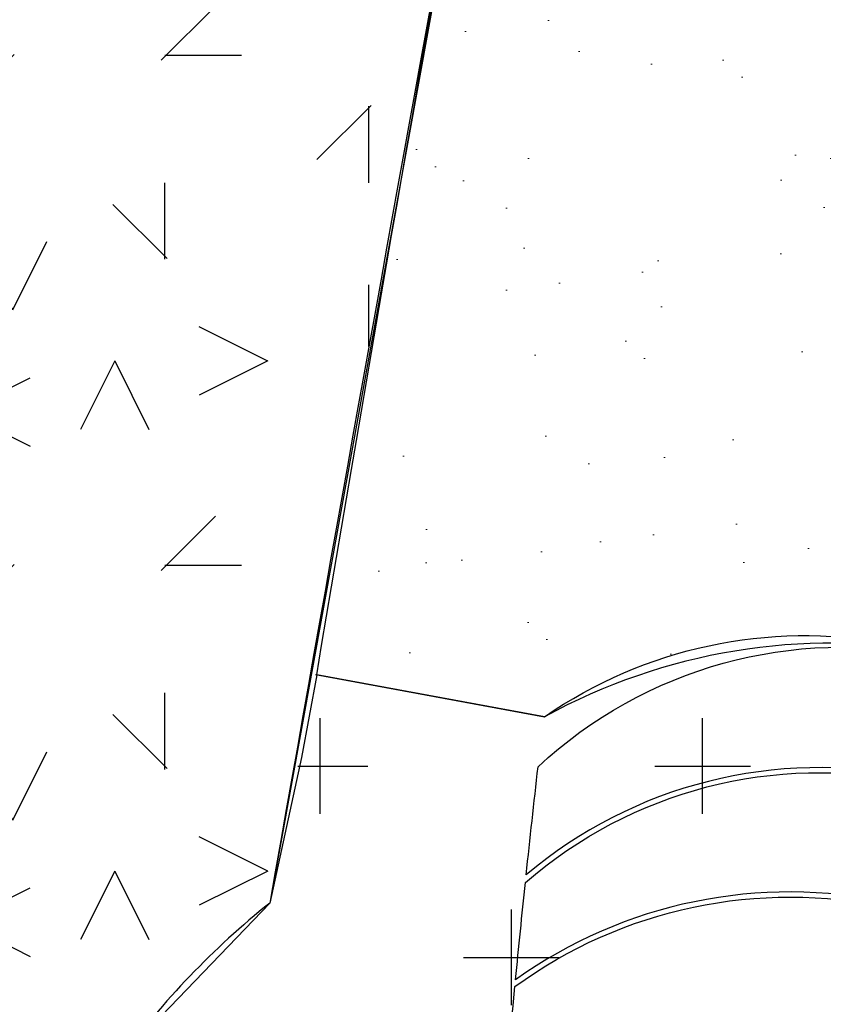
# Model space of a CAD drawing. Header units: feet. Extents: x 1609737 to 1611449, y 574802 to 575794.
# Tile 103 of 256: x 1610403 to 1610419, y 575157 to 575177. Entities that reach past the tile are written whole.
import ezdxf

# ---------------------------------------------------------------- set-up
doc = ezdxf.new("R2010")
doc.units = ezdxf.units.FT
doc.header["$MEASUREMENT"] = 0
doc.layers.add('C-CONC-HATCH', color=7, linetype='Continuous', lineweight=20)
for name, color, linetype in [('C-HTCH', 7, 'Continuous'), ('C-SMOOTH-CONC', 96, 'Continuous'), ('P-ROCK-SCULPTED', 7, 'Continuous'), ('P-SHEET PILE', 122, 'Continuous')]:
    doc.layers.add(name, color=color, linetype=linetype)

msp = doc.modelspace()

# ---------------------------------------------------------------- hatches: boundary and pattern name
at = {"layer": 'C-CONC-HATCH'}
h = msp.add_hatch(dxfattribs=at)
h.set_pattern_fill('AR-SAND', color=256, scale=0.1)
h.set_pattern_definition([(37.50000000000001, (-96.16618656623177, -5.248380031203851), (-0.1259867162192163, 3.853647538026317), [0, -3.04, 0, -3.4, 0, -3.25]), (7.499999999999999, (-96.16618656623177, -5.248380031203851), (3.539553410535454, 5.644292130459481), [0, -1.64, 0, -2.74, 0, -1.05]), (327.5, (-98.62618656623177, -5.248380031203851), (6.228283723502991, 0.01131810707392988), [0, -1, 0, -3.600000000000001, 0, -4.7]), (317.5, (-98.62618656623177, -5.248380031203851), (6.012253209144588, 1.755351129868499), [0, -0.5, 0, -2.36, 0, -2.7])])
h.paths.add_polyline_path([(1610454.036920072, 575158.3575863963), (1610459.41493418, 575187.2321274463), (1610459.890674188, 575189.6457916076), (1610454.335433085, 575190.7795440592), (1610427.103340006, 575195.7279552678), (1610425.462535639, 575196.1541163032), (1610423.988091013, 575196.8303755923), (1610422.621926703, 575197.8387468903), (1610421.507979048, 575199.0361840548), (1610420.424402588, 575199.6590883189), (1610415.710474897, 575200.5514949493), (1610409.542891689, 575166.0611577), (1610409.097764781, 575163.8232239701), (1610413.565974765, 575163.0008475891), (1610416.282697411, 575163.8947749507), (1610417.957233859, 575164.3446851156), (1610419.630597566, 575164.501640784)])
at = {"layer": 'C-HTCH', "linetype": 'Continuous'}
h = msp.add_hatch(dxfattribs=at)
h.set_pattern_fill('QUARTZ 04', color=256, scale=0.5, pattern_type=2)
h.set_pattern_definition([(0, (-115.2740393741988, -60.61790503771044), (10, 10), [1.5, -4, 1.5, -3]), (0, (-111.7740393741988, -59.61790503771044), (10, 10), [1.5, -8.5]), (90, (-111.2740393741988, -56.61790503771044), (-9.999999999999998, 10), [1.5, -2, 1.5, -5]), (90, (-115.2740393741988, -54.61790503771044), (-9.999999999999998, 10), [1.5, -8.5]), (45, (-111.2740393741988, -56.61790503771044), (0, 10.0000002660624), [1.5, -6.985281, 1.5, -4.156854]), (135, (-110.2740393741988, -59.61790503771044), (-10.0000002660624, 0), [1.5, -5.571068, 1.5, -5.571068]), (225, (-111.2740393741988, -51.61790503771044), (-1.110223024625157e-15, -10.0000002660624), [1.5, -12.642136]), (225, (-108.2740393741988, -60.61790503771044), (-1.110223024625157e-15, -10.0000002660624), [1.5, -12.642136]), (26.56505119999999, (-109.2740393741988, -57.61790503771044), (10.000000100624, 4.000644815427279e-09), [1.5, -20.86068]), (63.43494880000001, (-108.2740393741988, -55.61790503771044), (4.000644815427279e-09, 10.000000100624), [1.5, -20.86068]), (116.5650512, (-108.2740393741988, -55.61790503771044), (-4.000648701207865e-09, 10.000000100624), [1.5, -20.86068]), (153.4349488, (-113.2740393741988, -56.61790503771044), (-10.000000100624, 4.000645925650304e-09), [1.5, -20.86068]), (206.5650512, (-113.2740393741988, -56.61790503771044), (-10.000000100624, -4.000643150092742e-09), [1.5, -20.86068]), (243.4349488, (-116.2740393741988, -56.61790503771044), (-4.000642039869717e-09, -10.000000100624), [1.5, -20.86068]), (296.5650512, (-116.2740393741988, -56.61790503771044), (4.000647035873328e-09, -10.000000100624), [1.5, -20.86068]), (333.4349488, (-109.2740393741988, -57.61790503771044), (10.000000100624, -4.000651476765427e-09), [1.5, -20.86068])])
h.paths.add_polyline_path([(1610386.304466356, 575322.9062150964), (1610386.25372329, 575322.9509680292), (1610386.2074276, 575322.9969557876), (1610386.165906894, 575323.0439182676), (1610386.129395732, 575323.0916674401), (1610386.097756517, 575323.1403034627), (1610386.070758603, 575323.1899985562), (1610386.048171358, 575323.2409249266), (1610386.029764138, 575323.2932547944), (1610386.015306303, 575323.3471603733), (1610386.004567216, 575323.4028138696), (1610385.997316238, 575323.4603875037), (1610385.993288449, 575323.5200005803), (1610385.992081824, 575323.5815607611), (1610385.993260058, 575323.6449227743), (1610385.996386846, 575323.7099413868), (1610386.001025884, 575323.776471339), (1610386.006740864, 575323.8443673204), (1610386.013095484, 575323.9134841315), (1610386.019653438, 575323.983676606), (1610386.026071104, 575324.0547816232), (1610386.032375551, 575324.1265652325), (1610386.038686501, 575324.1987754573), (1610386.04512375, 575324.2711608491), (1610386.051806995, 575324.3434693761), (1610386.05885601, 575324.4154492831), (1610386.066390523, 575324.4868488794), (1610386.0745303, 575324.5574163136), (1610386.083357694, 575324.6268994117), (1610386.092805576, 575324.6950443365), (1610386.102769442, 575324.7615967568), (1610386.113144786, 575324.8263025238), (1610386.123827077, 575324.8889071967), (1610386.134711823, 575324.9491565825), (1610386.145694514, 575325.0067964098), (1610386.15667062, 575325.0615723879), (1610386.167555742, 575325.1133022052), (1610386.178345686, 575325.1620912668), (1610386.189056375, 575325.2081169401), (1610386.199703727, 575325.2515566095), (1610386.210303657, 575325.2925876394), (1610386.220872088, 575325.3313874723), (1610386.231424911, 575325.3681333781), (1610386.241978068, 575325.4030028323), (1610386.252544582, 575325.4361723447), (1610386.263126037, 575325.4678154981), (1610386.273721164, 575325.4981051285), (1610386.28432866, 575325.5272139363), (1610386.294947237, 575325.5553147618), (1610386.305575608, 575325.5825803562), (1610386.316212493, 575325.6091834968), (1610386.326856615, 575325.635297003), (1610386.337503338, 575325.6610593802), (1610386.348134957, 575325.6864725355), (1610386.358730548, 575325.7115043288), (1610386.369268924, 575325.736122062), (1610386.379729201, 575325.7602938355), (1610386.390090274, 575325.7839871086), (1610386.400331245, 575325.8071697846), (1610386.410430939, 575325.829809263), (1610386.420395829, 575325.8518685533), (1610386.430342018, 575325.8732914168), (1610386.440412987, 575325.8940166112), (1610386.450752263, 575325.9139830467), (1610386.461503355, 575325.9331296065), (1610386.472809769, 575325.9513951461), (1610386.484815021, 575325.9687185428), (1610386.497662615, 575325.9850386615), (1610386.511457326, 575326.0003284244), (1610386.526148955, 575326.014696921), (1610386.541648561, 575326.0282872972), (1610386.557867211, 575326.0412426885), (1610386.574715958, 575326.0537062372), (1610386.592105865, 575326.0658210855), (1610386.609948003, 575326.0777303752), (1610386.628153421, 575326.0895772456), (1610386.646671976, 575326.1014750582), (1610386.665608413, 575326.1134179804), (1610386.685106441, 575326.1253704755), (1610386.70530959, 575326.1372969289), (1610386.726361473, 575326.1491617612), (1610386.748405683, 575326.1609293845), (1610386.771585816, 575326.172564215), (1610386.796045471, 575326.1840306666), (1610386.82211119, 575326.1952202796), (1610386.850841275, 575326.2057330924), (1610386.883476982, 575326.2150962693), (1610386.921259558, 575326.2228369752), (1610386.965430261, 575326.2284823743), (1610387.017230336, 575326.2315596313), (1610387.077901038, 575326.2315959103), (1610387.148683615, 575326.2281183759), (1610387.230265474, 575326.2208071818), (1610387.321118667, 575326.2099544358), (1610387.419161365, 575326.1960052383), (1610387.522311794, 575326.1794046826), (1610387.628488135, 575326.1605978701), (1610387.735608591, 575326.1400298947), (1610387.841591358, 575326.1181458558), (1610387.944354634, 575326.0953908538), (1610388.042153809, 575326.0721327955), (1610388.134593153, 575326.0484308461), (1610388.221614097, 575326.0242669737), (1610388.303158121, 575325.9996231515), (1610388.379166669, 575325.974481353), (1610388.449581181, 575325.9488235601), (1610388.514343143, 575325.9226317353), (1610388.573393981, 575325.895887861), (1610388.626736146, 575325.8685752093), (1610388.674616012, 575325.8406822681), (1610388.71734092, 575325.8121988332), (1610388.755218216, 575325.7831147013), (1610388.788555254, 575325.7534196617), (1610388.817659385, 575325.7231035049), (1610388.842837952, 575325.6921560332), (1610388.864398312, 575325.6605670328), (1610388.882654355, 575325.6282894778), (1610388.897946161, 575325.5951290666), (1610388.910620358, 575325.5608546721), (1610388.92102357, 575325.5252351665), (1610388.929502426, 575325.4880394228), (1610388.936403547, 575325.4490363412), (1610388.942073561, 575325.4079947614), (1610388.946859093, 575325.3646835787), (1610388.951023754, 575325.3189921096), (1610388.954499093, 575325.2712913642), (1610388.957133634, 575325.2220729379), (1610388.958775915, 575325.1718282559), (1610388.959274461, 575325.1210488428), (1610388.958477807, 575325.0702262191), (1610388.956234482, 575325.0198518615), (1610388.952393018, 575324.9704172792), (1610388.946859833, 575324.9222946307), (1610388.939772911, 575324.8753787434), (1610388.931328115, 575324.8294450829), (1610388.921721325, 575324.7842691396), (1610388.911148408, 575324.7396263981), (1610388.899805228, 575324.6952923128), (1610388.887887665, 575324.6510424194), (1610388.875591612, 575324.6066522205), (1610388.863090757, 575324.5619792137), (1610388.850470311, 575324.5172096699), (1610388.837793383, 575324.4726123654), (1610388.825123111, 575324.428455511), (1610388.81252256, 575324.3850077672), (1610388.800054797, 575324.342537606), (1610388.787782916, 575324.3013133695), (1610388.775770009, 575324.2616035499), (1610388.764071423, 575324.2235956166), (1610388.757525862, 575324.2025964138), (1610388.724328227, 575324.0965246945), (1610388.705484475, 575324.0345131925), (1610388.688572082, 575323.9748785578), (1610388.672708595, 575323.9137962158), (1610388.651077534, 575323.8268096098), (1610388.642313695, 575323.7919821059), (1610388.633009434, 575323.755839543), (1610388.6229988, 575323.7181573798), (1610388.612169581, 575323.6787998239), (1610388.600624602, 575323.6379857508), (1610388.588520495, 575323.596022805), (1610388.576013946, 575323.553218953), (1610388.56326143, 575323.5098813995), (1610388.550419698, 575323.4663182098), (1610388.530065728, 575323.3970376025), (1610388.507452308, 575323.3183703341), (1610388.485426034, 575323.2399218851), (1610388.464238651, 575323.1631201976), (1610388.448610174, 575323.1056069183), (1610388.443799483, 575323.087957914), (1610388.439999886, 575323.0744287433), (1610388.436864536, 575323.0641386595), (1610388.434046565, 575323.0562068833), (1610388.431199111, 575323.0497526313), (1610388.427975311, 575323.0438951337), (1610388.424028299, 575323.0377536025), (1610388.419011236, 575323.0304473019), (1610388.412623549, 575323.0212536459), (1610388.404750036, 575323.0100832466), (1610388.395321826, 575322.9970049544), (1610388.384270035, 575322.9820876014), (1610388.371525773, 575322.965400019), (1610388.357020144, 575322.9470110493), (1610388.34068428, 575322.9269895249), (1610388.322449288, 575322.9054043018), (1610388.302246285, 575322.8823897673), (1610388.280006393, 575322.8583425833), (1610388.255660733, 575322.8337249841), (1610388.229140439, 575322.8089992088), (1610388.200376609, 575322.7846274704), (1610388.169300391, 575322.7610720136), (1610388.135842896, 575322.7387950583), (1610388.099935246, 575322.7182588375), (1610388.061523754, 575322.6997959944), (1610388.020615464, 575322.6832208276), (1610387.977232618, 575322.668218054), (1610387.931397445, 575322.6544723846), (1610387.883132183, 575322.6416685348), (1610387.832459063, 575322.6294912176), (1610387.779400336, 575322.6176251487), (1610387.723978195, 575322.605755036), (1610387.666225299, 575322.593716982), (1610387.606215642, 575322.5819525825), (1610387.544033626, 575322.571054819), (1610387.479763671, 575322.5616166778), (1610387.413490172, 575322.554231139), (1610387.345297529, 575322.5494911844), (1610387.275270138, 575322.5479897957), (1610387.203492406, 575322.5503199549), (1610387.130121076, 575322.5569418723), (1610387.055602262, 575322.5677846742), (1610386.980454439, 575322.5826447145), (1610386.905196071, 575322.6013183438), (1610386.830345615, 575322.6236019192), (1610386.756421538, 575322.6492917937), (1610386.683942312, 575322.6781843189), (1610386.613426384, 575322.7100758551), (1610386.545360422, 575322.7447533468), (1610386.480103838, 575322.7819661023), (1610386.417984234, 575322.8214540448), (1610386.359329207, 575322.862957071)], flags=16)
edge = h.paths.add_edge_path()
edge.add_line((1610455.889592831, 575197.2118026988), (1610458.471530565, 575189.909671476))
edge.add_line((1610458.471530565, 575189.909671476), (1610459.890674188, 575189.6457916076))
edge.add_line((1610459.890674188, 575189.6457916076), (1610454.047665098, 575158.2304860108))
edge.add_line((1610454.047665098, 575158.2304860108), (1610452.619550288, 575158.4869969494))
edge.add_line((1610452.619550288, 575158.4869969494), (1610447.455962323, 575152.4854002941))
edge.add_line((1610447.455962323, 575152.4854002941), (1610447.913800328, 575150.0751050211))
edge.add_line((1610447.913800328, 575150.0751050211), (1610449.019971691, 575131.9092469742))
edge.add_line((1610449.019971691, 575131.9092469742), (1610454.919449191, 575125.5355791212))
edge.add_line((1610454.919449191, 575125.5355791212), (1610456.637209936, 575117.7229091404))
edge.add_line((1610456.637209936, 575117.7229091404), (1610455.074155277, 575112.2341705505))
edge.add_line((1610455.074155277, 575112.2341705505), (1610456.733201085, 575107.0930749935))
edge.add_line((1610456.733201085, 575107.0930749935), (1610457.592042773, 575104.0059046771))
edge.add_arc((1610450.26687575, 575130.7867554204), 27.76458244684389, 285.297522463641, 302.2811267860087)
edge.add_arc((1610460.844486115, 575114.0424213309), 7.959063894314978, 302.2811267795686, 320.9584175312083)
edge.add_arc((1610460.132572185, 575114.6197738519), 8.875664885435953, 320.9584175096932, 332.0058795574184)
edge.add_line((1610467.969746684, 575110.4537057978), (1610468.827942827, 575112.0681376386))
edge.add_line((1610468.827942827, 575112.0681376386), (1610470.678386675, 575112.0331643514))
edge.add_line((1610470.678386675, 575112.0331643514), (1610470.748024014, 575112.5063106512))
edge.add_line((1610470.748024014, 575112.5063106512), (1610472.099227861, 575117.2511253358))
edge.add_line((1610472.099227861, 575117.2511253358), (1610468.18801939, 575135.0930270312))
edge.add_line((1610468.18801939, 575135.0930270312), (1610467.986689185, 575149.2453647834))
edge.add_line((1610467.986689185, 575149.2453647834), (1610468.387035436, 575153.2954855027))
edge.add_line((1610468.387035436, 575153.2954855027), (1610474.864001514, 575188.1193006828))
edge.add_line((1610474.864001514, 575188.1193006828), (1610475.069241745, 575198.7513657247))
edge.add_line((1610475.069241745, 575198.7513657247), (1610479.641682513, 575208.5618815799))
edge.add_line((1610479.641682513, 575208.5618815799), (1610491.413447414, 575223.8108378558))
edge.add_line((1610491.413447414, 575223.8108378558), (1610494.103475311, 575232.1071642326))
edge.add_line((1610494.103475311, 575232.1071642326), (1610494.422163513, 575232.9187158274))
edge.add_line((1610494.422163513, 575232.9187158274), (1610495.171196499, 575234.2021509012))
edge.add_line((1610495.171196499, 575234.2021509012), (1610494.529168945, 575238.8011276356))
edge.add_line((1610494.529168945, 575238.8011276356), (1610493.352114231, 575243.8279171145))
edge.add_line((1610493.352114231, 575243.8279171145), (1610493.138103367, 575247.250412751))
edge.add_line((1610493.138103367, 575247.250412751), (1610494.529168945, 575252.2772022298))
edge.add_line((1610494.529168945, 575252.2772022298), (1610494.850180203, 575258.5874267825))
edge.add_line((1610494.850180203, 575258.5874267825), (1610493.443212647, 575265.0779868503))
edge.add_arc((1610466.766337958, 575254.0523440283), 28.86555807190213, 22.45547383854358, 36.76344325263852)
edge.add_arc((1610432.276601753, 575228.2850295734), 71.91781001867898, 36.76344325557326, 53.41130600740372)
edge.add_arc((1610343.068013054, 575108.1160306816), 221.5799648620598, 53.41130600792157, 59.96925297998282)
edge.add_arc((1610399.323057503, 575205.4319838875), 109.1743387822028, 59.96925297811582, 72.00328223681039)
edge.add_arc((1610341.366200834, 575027.0243455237), 296.7597397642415, 72.00328223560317, 75.85659361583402)
edge.add_arc((1610179.798617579, 574385.8530536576), 957.9743111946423, 75.8565936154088, 76.70097951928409)
edge.add_line((1610400.164417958, 575318.1371814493), (1610394.888855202, 575319.3841764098))
edge.add_line((1610394.888855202, 575319.3841764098), (1610390.959597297, 575319.9976314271))
edge.add_line((1610390.959597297, 575319.9976314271), (1610390.971767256, 575320.1310280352))
edge.add_line((1610390.971767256, 575320.1310280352), (1610390.919294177, 575320.1078648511))
edge.add_line((1610390.919294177, 575320.1078648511), (1610390.762525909, 575320.0710455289))
edge.add_line((1610390.762525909, 575320.0710455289), (1610390.597397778, 575320.0528745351))
edge.add_line((1610390.597397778, 575320.0528745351), (1610390.425563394, 575320.0452885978))
edge.add_line((1610390.425563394, 575320.0452885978), (1610390.251207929, 575320.0463460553))
edge.add_line((1610390.251207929, 575320.0463460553), (1610390.079149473, 575320.055635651))
edge.add_line((1610390.079149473, 575320.055635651), (1610389.914206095, 575320.0727461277))
edge.add_line((1610389.914206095, 575320.0727461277), (1610389.759899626, 575320.097032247))
edge.add_line((1610389.759899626, 575320.097032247), (1610389.475248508, 575320.1605727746))
edge.add_line((1610389.475248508, 575320.1605727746), (1610389.203609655, 575320.2328295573))
edge.add_line((1610389.203609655, 575320.2328295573), (1610389.07012577, 575320.2729532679))
edge.add_line((1610389.07012577, 575320.2729532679), (1610388.940329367, 575320.3199100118))
edge.add_line((1610388.940329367, 575320.3199100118), (1610388.816016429, 575320.3770417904))
edge.add_line((1610388.816016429, 575320.3770417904), (1610388.776584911, 575320.402920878))
edge.add_line((1610388.776584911, 575320.402920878), (1610388.698944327, 575320.4468763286))
edge.add_line((1610388.698944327, 575320.4468763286), (1610388.590715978, 575320.52868426))
edge.add_line((1610388.590715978, 575320.52868426), (1610388.492895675, 575320.6209219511))
edge.add_line((1610388.492895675, 575320.6209219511), (1610388.407047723, 575320.7220457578))
edge.add_line((1610388.407047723, 575320.7220457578), (1610388.33445498, 575320.830953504))
edge.add_line((1610388.33445498, 575320.830953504), (1610388.275274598, 575320.9483088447))
edge.add_line((1610388.275274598, 575320.9483088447), (1610388.229382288, 575321.0752169))
edge.add_line((1610388.229382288, 575321.0752169), (1610388.196653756, 575321.2127827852))
edge.add_line((1610388.196653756, 575321.2127827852), (1610388.190417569, 575321.3902988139))
edge.add_line((1610388.190417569, 575321.3902988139), (1610388.21737454, 575321.5366642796))
edge.add_line((1610388.21737454, 575321.5366642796), (1610388.277813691, 575321.7498060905))
edge.add_line((1610388.277813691, 575321.7498060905), (1610388.381809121, 575322.0510027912))
edge.add_line((1610388.381809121, 575322.0510027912), (1610388.53943493, 575322.4615329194))
edge.add_line((1610388.53943493, 575322.4615329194), (1610388.744331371, 575323.0388814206))
edge.add_line((1610388.744331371, 575323.0388814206), (1610389.005097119, 575323.6261060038))
edge.add_line((1610389.005097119, 575323.6261060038), (1610389.276429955, 575323.7854864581))
edge.add_line((1610389.276429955, 575323.7854864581), (1610389.631383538, 575323.8245994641))
edge.add_line((1610389.631383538, 575323.8245994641), (1610390.095053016, 575323.7599522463))
edge.add_line((1610390.095053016, 575323.7599522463), (1610390.573767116, 575323.6434097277))
edge.add_line((1610390.573767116, 575323.6434097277), (1610391.014142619, 575323.487778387))
edge.add_line((1610391.014142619, 575323.487778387), (1610391.267845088, 575323.3763780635))
edge.add_line((1610391.267845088, 575323.3763780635), (1610391.328599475, 575324.04231529))
edge.add_line((1610391.328599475, 575324.04231529), (1610391.302115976, 575324.0331566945))
edge.add_line((1610391.302115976, 575324.0331566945), (1610391.256280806, 575324.0194110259))
edge.add_line((1610391.256280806, 575324.0194110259), (1610391.208015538, 575324.0066071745))
edge.add_line((1610391.208015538, 575324.0066071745), (1610391.157342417, 575323.9944298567))
edge.add_line((1610391.157342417, 575323.9944298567), (1610391.104283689, 575323.9825637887))
edge.add_line((1610391.104283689, 575323.9825637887), (1610391.048861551, 575323.9706936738))
edge.add_line((1610391.048861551, 575323.9706936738), (1610390.99110865, 575323.9586556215))
edge.add_line((1610390.99110865, 575323.9586556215), (1610390.931098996, 575323.9468912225))
edge.add_line((1610390.931098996, 575323.9468912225), (1610390.868916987, 575323.9359934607))
edge.add_line((1610390.868916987, 575323.9359934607), (1610390.804647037, 575323.9265553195))
edge.add_line((1610390.804647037, 575323.9265553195), (1610390.738373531, 575323.9191697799))
edge.add_line((1610390.738373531, 575323.9191697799), (1610390.670180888, 575323.9144298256))
edge.add_line((1610390.670180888, 575323.9144298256), (1610390.600153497, 575323.9129284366))
edge.add_line((1610390.600153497, 575323.9129284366), (1610390.528375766, 575323.915258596))
edge.add_line((1610390.528375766, 575323.915258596), (1610390.455004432, 575323.9218805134))
edge.add_line((1610390.455004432, 575323.9218805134), (1610390.380485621, 575323.9327233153))
edge.add_line((1610390.380485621, 575323.9327233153), (1610390.305337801, 575323.9475833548))
edge.add_line((1610390.305337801, 575323.9475833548), (1610390.230079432, 575323.9662569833))
edge.add_line((1610390.230079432, 575323.9662569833), (1610390.15522897, 575323.9885405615))
edge.add_line((1610390.15522897, 575323.9885405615), (1610390.081304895, 575324.0142304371))
edge.add_line((1610390.081304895, 575324.0142304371), (1610390.008825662, 575324.0431229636))
edge.add_line((1610390.008825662, 575324.0431229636), (1610389.938309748, 575324.0750144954))
edge.add_line((1610389.938309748, 575324.0750144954), (1610389.870243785, 575324.1096919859))
edge.add_line((1610389.870243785, 575324.1096919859), (1610389.804987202, 575324.1469047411))
edge.add_line((1610389.804987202, 575324.1469047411), (1610389.742867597, 575324.1863926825))
edge.add_line((1610389.742867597, 575324.1863926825), (1610389.684212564, 575324.2278957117))
edge.add_line((1610389.684212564, 575324.2278957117), (1610389.629349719, 575324.2711537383))
edge.add_line((1610389.629349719, 575324.2711537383), (1610389.578606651, 575324.3159066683))
edge.add_line((1610389.578606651, 575324.3159066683), (1610389.532310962, 575324.3618944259))
edge.add_line((1610389.532310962, 575324.3618944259), (1610389.490790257, 575324.4088569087))
edge.add_line((1610389.490790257, 575324.4088569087), (1610389.454279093, 575324.4566060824))
edge.add_line((1610389.454279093, 575324.4566060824), (1610389.422639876, 575324.5052421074))
edge.add_line((1610389.422639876, 575324.5052421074), (1610389.395641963, 575324.554937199))
edge.add_line((1610389.395641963, 575324.554937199), (1610389.373054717, 575324.6058635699))
edge.add_line((1610389.373054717, 575324.6058635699), (1610389.354647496, 575324.6581934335))
edge.add_line((1610389.354647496, 575324.6581934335), (1610389.340189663, 575324.7120990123))
edge.add_line((1610389.340189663, 575324.7120990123), (1610389.329450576, 575324.7677525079))
edge.add_line((1610389.329450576, 575324.7677525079), (1610389.322199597, 575324.8253261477))
edge.add_line((1610389.322199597, 575324.8253261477), (1610389.318171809, 575324.8849392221))
edge.add_line((1610389.318171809, 575324.8849392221), (1610389.316965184, 575324.9464993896))
edge.add_line((1610389.316965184, 575324.9464993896), (1610389.318143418, 575325.0098614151))
edge.add_line((1610389.318143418, 575325.0098614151), (1610389.321270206, 575325.0748800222))
edge.add_line((1610389.321270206, 575325.0748800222), (1610389.325909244, 575325.1414099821))
edge.add_line((1610389.325909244, 575325.1414099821), (1610389.331624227, 575325.2093060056))
edge.add_line((1610389.331624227, 575325.2093060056), (1610389.337978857, 575325.2784228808))
edge.add_line((1610389.337978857, 575325.2784228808), (1610389.34453681, 575325.348615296))
edge.add_line((1610389.34453681, 575325.348615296), (1610389.350954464, 575325.4197202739))
edge.add_line((1610389.350954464, 575325.4197202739), (1610389.357258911, 575325.4915038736))
edge.add_line((1610389.357258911, 575325.4915038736), (1610389.363569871, 575325.5637140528))
edge.add_line((1610389.363569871, 575325.5637140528), (1610389.370007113, 575325.6360995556))
edge.add_line((1610389.370007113, 575325.6360995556), (1610389.376690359, 575325.7084080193))
edge.add_line((1610389.376690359, 575325.7084080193), (1610389.383739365, 575325.7803879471))
edge.add_line((1610389.383739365, 575325.7803879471), (1610389.391273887, 575325.851787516))
edge.add_line((1610389.391273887, 575325.851787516), (1610389.399413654, 575325.9223549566))
edge.add_line((1610389.399413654, 575325.9223549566), (1610389.408241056, 575325.9918380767))
edge.add_line((1610389.408241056, 575325.9918380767), (1610389.417688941, 575326.0599829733))
edge.add_line((1610389.417688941, 575326.0599829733), (1610389.427652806, 575326.1265354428))
edge.add_line((1610389.427652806, 575326.1265354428), (1610389.438028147, 575326.1912411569))
edge.add_line((1610389.438028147, 575326.1912411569), (1610389.448710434, 575326.2538458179))
edge.add_line((1610389.448710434, 575326.2538458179), (1610389.459595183, 575326.3140952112))
edge.add_line((1610389.459595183, 575326.3140952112), (1610389.470577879, 575326.3717350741))
edge.add_line((1610389.470577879, 575326.3717350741), (1610389.481553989, 575326.4265110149))
edge.add_line((1610389.481553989, 575326.4265110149), (1610389.492439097, 575326.4782408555))
edge.add_line((1610389.492439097, 575326.4782408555), (1610389.503229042, 575326.5270298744))
edge.add_line((1610389.503229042, 575326.5270298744), (1610389.513939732, 575326.5730555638))
edge.add_line((1610389.513939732, 575326.5730555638), (1610389.524587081, 575326.6164952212))
edge.add_line((1610389.524587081, 575326.6164952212), (1610389.535187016, 575326.6575262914))
edge.add_line((1610389.535187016, 575326.6575262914), (1610389.545755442, 575326.6963261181))
edge.add_line((1610389.545755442, 575326.6963261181), (1610389.556308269, 575326.7330720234))
edge.add_line((1610389.556308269, 575326.7330720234), (1610389.56686142, 575326.7679414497))
edge.add_line((1610389.56686142, 575326.7679414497), (1610389.577427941, 575326.8011109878))
edge.add_line((1610389.577427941, 575326.8011109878), (1610389.588009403, 575326.8327541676))
edge.add_line((1610389.588009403, 575326.8327541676), (1610389.598604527, 575326.8630437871))
edge.add_line((1610389.598604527, 575326.8630437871), (1610389.609212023, 575326.892152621))
edge.add_line((1610389.609212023, 575326.892152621), (1610389.619830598, 575326.9202533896))
edge.add_line((1610389.619830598, 575326.9202533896), (1610389.630458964, 575326.9475189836))
edge.add_line((1610389.630458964, 575326.9475189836), (1610389.641095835, 575326.9741221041))
edge.add_line((1610389.641095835, 575326.9741221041), (1610389.651739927, 575327.0002355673))
edge.add_line((1610389.651739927, 575327.0002355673), (1610389.662386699, 575327.0259980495))
edge.add_line((1610389.662386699, 575327.0259980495), (1610389.673018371, 575327.0514112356))
edge.add_line((1610389.673018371, 575327.0514112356), (1610389.683613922, 575327.0764429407))
edge.add_line((1610389.683613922, 575327.0764429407), (1610389.694152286, 575327.1010607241))
edge.add_line((1610389.694152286, 575327.1010607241), (1610389.704612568, 575327.1252325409))
edge.add_line((1610389.704612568, 575327.1252325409), (1610389.71497371, 575327.1489258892))
edge.add_line((1610389.71497371, 575327.1489258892), (1610389.725214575, 575327.1721083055))
edge.add_line((1610389.725214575, 575327.1721083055), (1610389.735314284, 575327.194747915))
edge.add_line((1610389.735314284, 575327.194747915), (1610389.745279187, 575327.2168072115))
edge.add_line((1610389.745279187, 575327.2168072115), (1610389.755225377, 575327.2382300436))
edge.add_line((1610389.755225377, 575327.2382300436), (1610389.765296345, 575327.2589552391))
edge.add_line((1610389.765296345, 575327.2589552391), (1610389.775635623, 575327.2789216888))
edge.add_line((1610389.775635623, 575327.2789216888), (1610389.786386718, 575327.2980682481))
edge.add_line((1610389.786386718, 575327.2980682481), (1610389.797693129, 575327.3163337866))
edge.add_line((1610389.797693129, 575327.3163337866), (1610389.809698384, 575327.333657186))
edge.add_line((1610389.809698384, 575327.333657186), (1610389.822545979, 575327.3499773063))
edge.add_line((1610389.822545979, 575327.3499773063), (1610389.836340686, 575327.3652670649))
edge.add_line((1610389.836340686, 575327.3652670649), (1610389.851032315, 575327.379635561))
edge.add_line((1610389.851032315, 575327.379635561), (1610389.866531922, 575327.3932259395))
edge.add_line((1610389.866531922, 575327.3932259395), (1610389.882750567, 575327.4061813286))
edge.add_line((1610389.882750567, 575327.4061813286), (1610389.89959932, 575327.4186448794))
edge.add_line((1610389.89959932, 575327.4186448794), (1610389.91698923, 575327.4307597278))
edge.add_line((1610389.91698923, 575327.4307597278), (1610389.934831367, 575327.4426690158))
edge.add_line((1610389.934831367, 575327.4426690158), (1610389.953036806, 575327.4545158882))
edge.add_line((1610389.953036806, 575327.4545158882), (1610389.971555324, 575327.4664136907))
edge.add_line((1610389.971555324, 575327.4664136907), (1610389.990491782, 575327.4783566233))
edge.add_line((1610389.990491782, 575327.4783566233), (1610390.009989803, 575327.4903091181))
edge.add_line((1610390.009989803, 575327.4903091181), (1610390.030192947, 575327.5022355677))
edge.add_line((1610390.030192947, 575327.5022355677), (1610390.051244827, 575327.5141003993))
edge.add_line((1610390.051244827, 575327.5141003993), (1610390.073289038, 575327.5258680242))
edge.add_line((1610390.073289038, 575327.5258680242), (1610390.096469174, 575327.5375028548))
edge.add_line((1610390.096469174, 575327.5375028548), (1610390.120928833, 575327.5489693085))
edge.add_line((1610390.120928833, 575327.5489693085), (1610390.14699455, 575327.5601589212))
edge.add_line((1610390.14699455, 575327.5601589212), (1610390.175724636, 575327.5706717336))
edge.add_line((1610390.175724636, 575327.5706717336), (1610390.208360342, 575327.5800349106))
edge.add_line((1610390.208360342, 575327.5800349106), (1610390.246142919, 575327.5877756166))
edge.add_line((1610390.246142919, 575327.5877756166), (1610390.290313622, 575327.5934210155))
edge.add_line((1610390.290313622, 575327.5934210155), (1610390.342113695, 575327.5964982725))
edge.add_line((1610390.342113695, 575327.5964982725), (1610390.402784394, 575327.5965345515))
edge.add_line((1610390.402784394, 575327.5965345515), (1610390.473566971, 575327.5930570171))
edge.add_line((1610390.473566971, 575327.5930570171), (1610390.555148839, 575327.5857458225))
edge.add_line((1610390.555148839, 575327.5857458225), (1610390.646002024, 575327.5748930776))
edge.add_line((1610390.646002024, 575327.5748930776), (1610390.744044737, 575327.5609438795))
edge.add_line((1610390.744044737, 575327.5609438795), (1610390.827376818, 575327.5475327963))
edge.add_line((1610390.827376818, 575327.5475327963), (1610388.900636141, 575336.3049762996))
edge.add_line((1610388.900636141, 575336.3049762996), (1610396.491635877, 575349.3121558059))
edge.add_line((1610396.491635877, 575349.3121558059), (1610383.90362462, 575357.4694821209))
edge.add_line((1610383.90362462, 575357.4694821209), (1610378.346970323, 575348.8947084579))
edge.add_line((1610378.346970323, 575348.8947084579), (1610373.12957932, 575338.1790032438))
edge.add_line((1610373.12957932, 575338.1790032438), (1610376.261790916, 575323.9424396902))
edge.add_line((1610376.261790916, 575323.9424396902), (1610374.66142872, 575306.0103434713))
edge.add_line((1610374.66142872, 575306.0103434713), (1610391.558134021, 575303.8837720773))
edge.add_arc((1610382.08011489, 575220.1734882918), 84.24514501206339, 69.44972280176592, 83.54024884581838, ccw=False)
edge.add_arc((1610372.472036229, 575150.2602968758), 153.8693318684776, 68.96572429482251, 75.24801654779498, ccw=False)
edge.add_arc((1610328.419688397, 575056.0817260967), 257.6877576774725, 61.647025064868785, 67.33931679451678, ccw=False)
edge.add_arc((1610368.588530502, 575125.1523866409), 177.8448989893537, 55.211290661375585, 62.4680421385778, ccw=False)
edge.add_line((1610470.058247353, 575271.209583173), (1610476.701438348, 575266.340057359))
edge.add_line((1610476.701438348, 575266.340057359), (1610480.071780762, 575263.5724030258))
edge.add_arc((1610428.684053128, 575253.0505427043), 52.45386635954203, -15.67036280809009, 11.571618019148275, ccw=False)
edge.add_line((1610479.188292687, 575238.8826253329), (1610480.378687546, 575238.5012330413))
edge.add_line((1610480.378687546, 575238.5012330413), (1610477.948154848, 575230.9150974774))
edge.add_line((1610477.948154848, 575230.9150974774), (1610472.734223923, 575227.9646966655))
edge.add_line((1610472.734223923, 575227.9646966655), (1610470.883129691, 575225.285045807))
edge.add_line((1610470.883129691, 575225.285045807), (1610465.308414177, 575216.6025291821))
edge.add_line((1610465.308414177, 575216.6025291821), (1610458.685209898, 575202.3580510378))
edge.add_line((1610458.685209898, 575202.3580510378), (1610455.889592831, 575197.2118026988))
h = msp.add_hatch(dxfattribs=at)
h.set_pattern_fill('QUARTZ 04', color=256, scale=0.5, pattern_type=2)
h.set_pattern_definition([(0, (-173.8864145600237, -64.03972085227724), (10, 10), [1.5, -4, 1.5, -3]), (0, (-170.3864145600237, -63.03972085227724), (10, 10), [1.5, -8.5]), (90, (-169.8864145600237, -60.03972085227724), (-9.999999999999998, 10), [1.5, -2, 1.5, -5]), (90, (-173.8864145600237, -58.03972085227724), (-9.999999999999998, 10), [1.5, -8.5]), (45, (-169.8864145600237, -60.03972085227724), (0, 10.0000002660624), [1.5, -6.985281, 1.5, -4.156854]), (135, (-168.8864145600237, -63.03972085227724), (-10.0000002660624, 0), [1.5, -5.571068, 1.5, -5.571068]), (225, (-169.8864145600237, -55.03972085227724), (-1.110223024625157e-15, -10.0000002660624), [1.5, -12.642136]), (225, (-166.8864145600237, -64.03972085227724), (-1.110223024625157e-15, -10.0000002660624), [1.5, -12.642136]), (26.56505119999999, (-167.8864145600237, -61.03972085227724), (10.000000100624, 4.000644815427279e-09), [1.5, -20.86068]), (63.43494880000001, (-166.8864145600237, -59.03972085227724), (4.000644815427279e-09, 10.000000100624), [1.5, -20.86068]), (116.5650512, (-166.8864145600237, -59.03972085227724), (-4.000648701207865e-09, 10.000000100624), [1.5, -20.86068]), (153.4349488, (-171.8864145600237, -60.03972085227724), (-10.000000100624, 4.000645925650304e-09), [1.5, -20.86068]), (206.5650512, (-171.8864145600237, -60.03972085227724), (-10.000000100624, -4.000643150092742e-09), [1.5, -20.86068]), (243.4349488, (-174.8864145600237, -60.03972085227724), (-4.000642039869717e-09, -10.000000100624), [1.5, -20.86068]), (296.5650512, (-174.8864145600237, -60.03972085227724), (4.000647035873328e-09, -10.000000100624), [1.5, -20.86068]), (333.4349488, (-167.8864145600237, -61.03972085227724), (10.000000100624, -4.000651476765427e-09), [1.5, -20.86068])])
edge = h.paths.add_edge_path()
edge.add_line((1610400.387107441, 575154.3272282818), (1610401.439188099, 575162.1562259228))
edge.add_arc((1610486.332081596, 575168.5726363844), 85.13503209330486, 165.8619161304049, 184.3223355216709, ccw=False)
edge.add_arc((1610781.123991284, 575024.9347622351), 411.6185660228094, 153.2427507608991, 156.4543950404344, ccw=False)
edge.add_line((1610413.580722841, 575210.2501412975), (1610416.605064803, 575221.9620732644))
edge.add_line((1610416.605064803, 575221.9620732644), (1610425.031720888, 575236.0777062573))
edge.add_line((1610425.031720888, 575236.0777062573), (1610426.603408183, 575241.6368345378))
edge.add_line((1610426.603408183, 575241.6368345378), (1610429.04324433, 575243.0046998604))
edge.add_line((1610429.04324433, 575243.0046998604), (1610434.561180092, 575247.7611053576))
edge.add_line((1610434.561180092, 575247.7611053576), (1610435.732462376, 575252.3464965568))
edge.add_line((1610435.732462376, 575252.3464965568), (1610429.290409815, 575260.6392348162))
edge.add_line((1610429.290409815, 575260.6392348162), (1610411.818733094, 575271.6637198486))
edge.add_line((1610411.818733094, 575271.6637198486), (1610401.472406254, 575277.419843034))
edge.add_line((1610401.472406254, 575277.419843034), (1610377.335613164, 575284.9593151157))
edge.add_line((1610377.335613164, 575284.9593151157), (1610377.496301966, 575287.5098030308))
edge.add_arc((1610358.4466123, 575164.6187645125), 124.3587472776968, 65.97081132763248, 81.18854824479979, ccw=False)
edge.add_line((1610409.085741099, 575278.2003504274), (1610418.74883638, 575273.127139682))
edge.add_line((1610418.74883638, 575273.127139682), (1610434.264601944, 575262.3738351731))
edge.add_line((1610434.264601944, 575262.3738351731), (1610436.025299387, 575259.9563029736))
edge.add_arc((1610404.889795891, 575237.8703853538), 38.17338516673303, 21.707867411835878, 35.34992035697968, ccw=False)
edge.add_arc((1610421.427248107, 575253.5160364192), 18.99018064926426, 332.78243923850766, 355.39000049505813, ccw=False)
edge.add_arc((1610451.196450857, 575215.3767659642), 32.14746615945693, 113.6223288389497, 132.8674998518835)
edge.add_line((1610429.326361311, 575238.9385732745), (1610429.159858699, 575238.7304280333))
edge.add_arc((1610557.034653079, 575158.2554257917), 151.0900030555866, 147.8167034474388, 156.090028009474)
edge.add_line((1610418.910676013, 575219.4923099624), (1610415.587867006, 575211.0850577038))
edge.add_arc((1610433.572068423, 575212.9861033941), 18.08439867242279, 186.0341239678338, 202.5989386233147)
edge.add_line((1610416.876238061, 575206.0366628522), (1610415.32366923, 575198.4479858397))
edge.add_arc((1613549.695728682, 574605.4222990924), 3189.979258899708, 169.2862349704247, 170.0001553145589)
edge.add_line((1610408.177921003, 575159.3478683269), (1610405.24546015, 575156.2920662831))
edge.add_line((1610405.24546015, 575156.2920662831), (1610405.006968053, 575151.755339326))
edge.add_line((1610405.006968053, 575151.755339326), (1610405.123958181, 575145.6763184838))
edge.add_line((1610405.123958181, 575145.6763184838), (1610405.006968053, 575136.9669487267))
edge.add_line((1610405.006968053, 575136.9669487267), (1610407.112231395, 575124.6335465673))
edge.add_line((1610407.112231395, 575124.6335465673), (1610409.106192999, 575115.8243505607))
edge.add_line((1610409.106192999, 575115.8243505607), (1610414.018463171, 575097.9964495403))
edge.add_line((1610414.018463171, 575097.9964495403), (1610415.894315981, 575091.8073923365))
edge.add_line((1610415.894315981, 575091.8073923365), (1610412.528290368, 575093.5809160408))
edge.add_line((1610412.528290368, 575093.5809160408), (1610412.383462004, 575094.7244768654))
edge.add_line((1610412.383462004, 575094.7244768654), (1610407.237277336, 575102.7324241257))
edge.add_line((1610407.237277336, 575102.7324241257), (1610407.412729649, 575107.0578790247))
edge.add_line((1610407.412729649, 575107.0578790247), (1610403.489844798, 575116.555303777))
edge.add_line((1610403.489844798, 575116.555303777), (1610397.349507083, 575127.135139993))
edge.add_line((1610397.349507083, 575127.135139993), (1610396.99863534, 575132.2789179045))
edge.add_line((1610396.99863534, 575132.2789179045), (1610398.925125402, 575139.5388570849))
edge.add_line((1610398.925125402, 575139.5388570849), (1610400.387107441, 575154.3272282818))
at = {"layer": 'C-HTCH'}
h = msp.add_hatch(dxfattribs=at)
h.set_pattern_fill('CROSS', color=256, scale=0.75)
h.set_pattern_definition([(0, (-81.77660582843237, -12.97065085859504), (3.75, 3.75), [1.875, -5.625]), (90, (-80.83910582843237, -13.90815085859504), (-3.75, 3.75), [1.875, -5.625])])
edge = h.paths.add_edge_path()
edge.add_line((1610448.295099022, 575159.1331227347), (1610421.246272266, 575164.2685408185))
edge.add_line((1610421.246272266, 575164.2685408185), (1610419.582752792, 575164.4527472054))
edge.add_line((1610419.582752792, 575164.4527472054), (1610418.385542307, 575164.4302082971))
edge.add_arc((1610418.491381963, 575158.8082702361), 5.622934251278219, 91.07853364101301, 113.6360332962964)
edge.add_arc((1610420.542077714, 575154.1224480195), 10.73784215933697, 113.6360333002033, 131.3010229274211)
edge.add_line((1610413.454939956, 575162.1892771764), (1610409.097764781, 575163.8232239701))
edge.add_line((1610409.097764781, 575163.8232239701), (1610408.177921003, 575159.3478683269))
edge.add_line((1610408.177921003, 575159.3478683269), (1610405.24546015, 575156.2920662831))
edge.add_line((1610405.24546015, 575156.2920662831), (1610405.018694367, 575151.9526477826))
edge.add_arc((1610404.840792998, 575150.4970025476), 1.466476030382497, 18.554570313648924, 83.03216308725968, ccw=False)
edge.add_arc((1610415.39098166, 575154.0382231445), 9.662168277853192, 198.5545703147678, 223.3780252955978)
edge.add_arc((1610411.150847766, 575150.0316072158), 3.828498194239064, 223.3780252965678, 257.4368570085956)
edge.add_arc((1610409.531802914, 575142.7664674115), 3.614858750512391, 19.807713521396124, 77.43685705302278, ccw=False)
edge.add_arc((1610415.698850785, 575144.9876791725), 2.940006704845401, 199.8077135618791, 243.6788071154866)
edge.add_arc((1610412.782012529, 575139.0913971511), 3.638297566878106, -19.4708426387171, 63.6788071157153, ccw=False)
edge.add_arc((1610422.659671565, 575135.599190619), 6.838517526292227, 160.5291573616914, 198.464711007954)
edge.add_arc((1610403.042305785, 575129.0487442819), 13.84358554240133, 4.769184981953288, 18.46471100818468, ccw=False)
edge.add_arc((1610417.691675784, 575130.2709522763), 0.8566809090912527, 184.7691849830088, 315.2825499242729)
edge.add_arc((1610426.479927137, 575121.568953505), 11.51094394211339, 126.5187624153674, 135.2825499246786, ccw=False)
edge.add_arc((1610419.044856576, 575131.6099963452), 0.9831672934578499, 306.5187624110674, 403.0874681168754)
edge.add_arc((1610421.314658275, 575133.7331081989), 2.124823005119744, 142.4556030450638, 223.0874681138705, ccw=False)
edge.add_arc((1610420.378844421, 575134.4523362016), 0.9445533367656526, -8.102919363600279, 142.4556030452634, ccw=False)
edge.add_arc((1610422.620934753, 575134.1331229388), 1.320146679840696, 171.8970806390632, 269.054752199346)
edge.add_arc((1610422.492258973, 575126.3342048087), 6.479832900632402, 53.28539601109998, 89.05475219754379, ccw=False)
edge.add_arc((1610427.477856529, 575133.0193402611), 1.859664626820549, 233.285396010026, 474.0280480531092)
edge.add_arc((1610426.331850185, 575135.5899252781), 0.9548047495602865, 189.8503032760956, 294.02804805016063, ccw=False)
edge.add_arc((1610421.695315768, 575134.7848639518), 3.75110378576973, 9.850303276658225, 34.92950302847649)
edge.add_arc((1610425.629312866, 575137.5322709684), 1.047289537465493, 108.1838575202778, 214.9295030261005, ccw=False)
edge.add_arc((1610424.543832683, 575140.8369153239), 2.431063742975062, 288.1838575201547, 350.699607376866)
edge.add_arc((1610138.393661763, 575187.6978163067), 292.3928963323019, 350.6996073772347, 351.2532952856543)
edge.add_arc((1610430.004493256, 575142.8317852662), 2.649198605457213, 140.4348571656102, 171.2532952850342, ccw=False)
edge.add_arc((1610426.585514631, 575145.6567086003), 1.785844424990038, 320.4348571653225, 366.1511951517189)
edge.add_arc((1610431.697584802, 575146.2076516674), 3.355828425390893, 163.0967920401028, 186.1511951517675, ccw=False)
edge.add_arc((1610426.930631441, 575147.6562543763), 1.626369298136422, 343.0967920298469, 389.4170461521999)
edge.add_arc((1610429.643325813, 575149.1858425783), 1.487848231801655, 179.2952640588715, 209.417046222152, ccw=False)
edge.add_arc((1610421.449091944, 575149.286636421), 6.70700552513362, 359.2952641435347, 377.108777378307)
edge.add_line((1610427.859298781, 575151.2597485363), (1610428.678456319, 575150.6326146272))
edge.add_arc((1610430.733967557, 575153.3175077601), 3.381386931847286, 232.5629092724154, 286.4878505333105)
edge.add_line((1610431.69364582, 575150.0751636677), (1610431.58907359, 575149.2564048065))
edge.add_arc((1610417.728635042, 575151.0266659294), 13.9730304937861, 346.1050568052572, 352.72156441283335, ccw=False)
edge.add_arc((1610434.919372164, 575146.7739986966), 3.73591135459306, 166.1050568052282, 193.8949431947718)
edge.add_arc((1610423.131688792, 575143.8579460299), 8.407104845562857, -1.2766159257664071, 13.894943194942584, ccw=False)
edge.add_arc((1610384.076328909, 575144.7282884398), 47.47216124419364, 347.9928406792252, 358.72338407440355, ccw=False)
edge.add_arc((1610431.500358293, 575134.6418061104), 1.012637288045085, 167.9928406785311, 269.9453688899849)
edge.add_arc((1610431.498584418, 575132.7814103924), 0.8477592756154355, -64.8756835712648, 89.94536889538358, ccw=False)
edge.add_arc((1610434.0397961, 575127.36249239), 5.13742485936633, 115.1243164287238, 154.8478467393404)
edge.add_arc((1610430.061321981, 575129.2305637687), 0.7422062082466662, 154.8478467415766, 295.1799247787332)
edge.add_arc((1610435.480865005, 575117.7029663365), 11.99580576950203, 93.15153642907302, 115.17992477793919, ccw=False)
edge.add_arc((1610434.573086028, 575134.1899846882), 4.516184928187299, 273.1515364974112, 383.1075368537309)
edge.add_arc((1610450.522402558, 575140.9954245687), 12.82436609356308, 165.626872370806, 203.1075369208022, ccw=False)
edge.add_arc((1610425.812688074, 575147.3274492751), 12.68376058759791, 345.6268723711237, 364.4288750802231)
edge.add_line((1610438.458574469, 575148.3069082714), (1610439.090340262, 575148.3622950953))
edge.add_arc((1610439.266217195, 575146.356167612), 2.013822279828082, 33.81846510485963, 95.0103032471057, ccw=False)
edge.add_line((1610440.939311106, 575147.4769873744), (1610441.604008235, 575145.2652140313))
edge.add_arc((1610436.6420132, 575143.7740016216), 5.181226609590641, -28.54497133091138, 16.726930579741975, ccw=False)
edge.add_arc((1610442.278952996, 575140.7076618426), 1.23574540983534, 151.4550286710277, 318.2383139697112)
edge.add_line((1610443.200722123, 575139.8846136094), (1610443.10948464, 575142.0277339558))
edge.add_arc((1610450.421517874, 575142.3390237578), 7.31865639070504, 154.0740937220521, 182.4377389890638, ccw=False)
edge.add_arc((1610462.419503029, 575136.5064097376), 20.65923486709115, 147.8139180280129, 154.0740937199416, ccw=False)
edge.add_arc((1610451.384246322, 575143.4519386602), 7.620168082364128, 126.019395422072, 147.8139180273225, ccw=False)
edge.add_arc((1610448.533075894, 575147.3734458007), 2.771725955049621, 102.9103369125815, 126.01939540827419, ccw=False)
edge.add_line((1610447.913800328, 575150.0751050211), (1610447.356104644, 575153.0059124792))
edge.add_line((1610447.356104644, 575153.0059124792), (1610448.295099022, 575159.1331227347))
h.paths.add_polyline_path([(1610421.962861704, 575151.9575890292), (1610422.548265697, 575151.4114770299), (1610422.997077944, 575150.7093303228), (1610423.153185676, 575149.3635483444), (1610422.938535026, 575148.1738010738), (1610422.665346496, 575146.3209157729), (1610422.197023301, 575145.0531511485), (1610421.084753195, 575144.3705103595), (1610419.660262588, 575144.0389413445), (1610418.255287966, 575144.6240620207), (1610416.692996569, 575145.4678746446), (1610415.736834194, 575146.8331562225), (1610415.209968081, 575148.6665387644), (1610415.483156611, 575149.6417430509), (1610415.853914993, 575150.5389299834), (1610416.400292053, 575151.046036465), (1610416.966185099, 575151.5531397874), (1610417.805266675, 575152.0212375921), (1610419.093160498, 575152.2747924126), (1610420.751812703, 575152.4503267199)], flags=16)

# ---------------------------------------------------------------- linework, layer by layer
at = {"layer": 'C-HTCH', "linetype": 'Continuous', "elevation": 771.3203617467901, "flags": 128}
for points in [[(1610401.439188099, 575162.1562259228, -0.08072343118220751), (1610403.77580045, 575189.367687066, -0.01401435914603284), (1610413.580722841, 575210.2501412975), (1610416.605064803, 575221.9620732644)], [(1610418.910676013, 575219.4923099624), (1610415.587867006, 575211.0850577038, 0.07240376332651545), (1610416.876238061, 575206.0366628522), (1610415.32366923, 575198.4479858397, 0.003115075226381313), (1610408.177921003, 575159.3478683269), (1610405.24546015, 575156.2920662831), (1610405.006968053, 575151.755339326), (1610405.123958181, 575145.6763184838), (1610405.006968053, 575136.9669487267), (1610407.112231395, 575124.6335465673), (1610409.106192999, 575115.8243505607), (1610414.018463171, 575097.9964495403), (1610415.894315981, 575091.8073923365), (1610412.528290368, 575093.5809160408), (1610412.383462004, 575094.7244768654), (1610407.237277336, 575102.7324241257), (1610407.412729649, 575107.0578790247), (1610403.489844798, 575116.555303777), (1610397.349507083, 575127.135139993)]]:
    msp.add_lwpolyline(points, format="xyb", dxfattribs=at)
at = {"layer": 'C-HTCH'}
msp.add_lwpolyline([(1610409.075082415, 575163.8273986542), (1610413.565974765, 575163.0008475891, -0.1989123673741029), (1610420.301960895, 575164.4414003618)], format="xyb", dxfattribs=at)
msp.add_lwpolyline([(1610413.565974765, 575163.0008475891), (1610409.097764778, 575163.8232239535), (1610408.799416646, 575162.2022117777), (1610408.177921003, 575159.3478683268), (1610405.24546015, 575156.2920662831)], dxfattribs=at)
at = {"layer": 'C-SMOOTH-CONC', "flags": 128}
msp.add_lwpolyline([(1610459.890674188, 575189.6457916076), (1610454.047665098, 575158.2304860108), (1610443.87571956, 575160.0575207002), (1610421.246272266, 575164.2685408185, 0.1700354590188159), (1610413.565974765, 575163.0008475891), (1610409.097764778, 575163.8232239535, -0.005969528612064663), (1610415.700813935, 575200.5060380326), (1610420.58863805, 575200.4819515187, 0.2156812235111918), (1610427.103321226, 575195.7278592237), (1610449.71872865, 575191.4728262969), (1610459.890674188, 575189.6457916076), (1610459.890674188, 575189.6457916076)], format="xyb", dxfattribs=at)
at = {"layer": 'P-ROCK-SCULPTED', "flags": 128}
for points, elevation in [([(1610423.636590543, 575163.7217965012), (1610423.197310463, 575161.3623404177), (1610420.788688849, 575161.8107740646, 0.2311953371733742), (1610413.205946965, 575159.9011295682, -0.001928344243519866), (1610413.437886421, 575162.0190104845, -0.2447025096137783), (1610421.227968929, 575164.1702301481)], 772.33), ([(1610423.179007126, 575161.2640297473), (1610422.739727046, 575158.9045736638), (1610420.331105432, 575159.3530073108, 0.211573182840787), (1610412.99647991, 575157.8441116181, -0.00173374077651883), (1610413.19001149, 575159.7498459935, -0.2351182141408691), (1610420.770385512, 575161.7124633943)], 773), ([(1610422.721423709, 575158.8062629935), (1610422.282143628, 575156.44680691), (1610419.873522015, 575156.8952405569, 0.2307875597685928), (1610412.762467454, 575155.3401270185, -0.002154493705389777), (1610412.983388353, 575157.710257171, -0.214308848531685), (1610420.312802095, 575159.2546966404)], 773.67)]:
    msp.add_lwpolyline(points, format="xyb", close=True, dxfattribs=dict(at, elevation=elevation))
at = {"layer": 'P-SHEET PILE', "ltscale": 0.5, "elevation": 769, "flags": 128}
msp.add_lwpolyline([(1610416.708183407, 575206.3823609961), (1610408.177921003, 575159.3478683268)], dxfattribs=at)
msp.add_lwpolyline([(1610408.177921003, 575159.3478683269, 0.0655261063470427), (1610405.24546015, 575156.2920662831)], format="xyb", dxfattribs=at)

doc.saveas('drawing.dxf')
